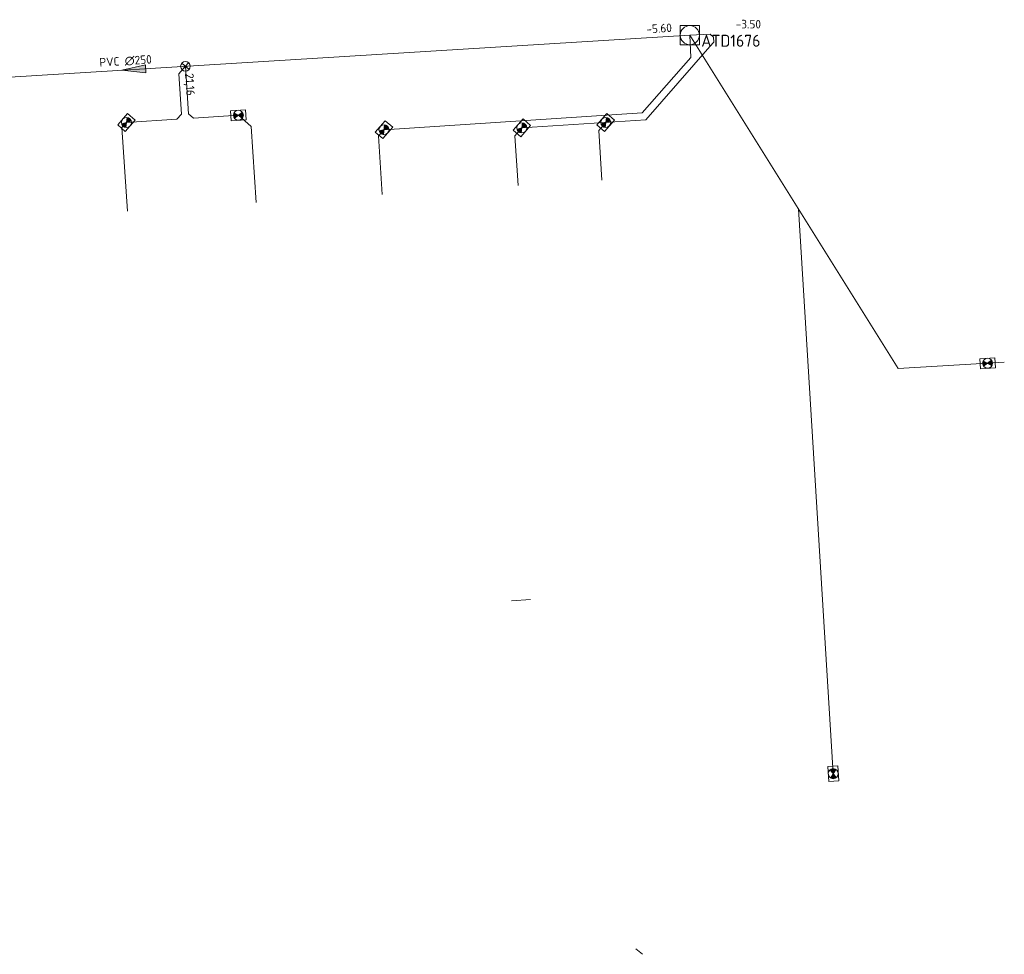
# Model space of a CAD drawing. Header units: metres. Extents: x 162232 to 162755, y 502539 to 502988.
# Tile 7 of 64: x 162279 to 162320, y 502844 to 502883. Entities that reach past the tile are written whole.
import ezdxf

# ---------------------------------------------------------------- set-up
doc = ezdxf.new("R2010")
doc.units = ezdxf.units.M
doc.header["$LTSCALE"] = 0.001
for name, color, linetype, lineweight in [('B-WE-RI-HWA_HUISAANSLUITING_PVC_125-G', 150, 'Continuous', 13), ('B-WE-RI-VWA_BOB-T18', 20, 'Continuous', 0), ('B-WE-RI-VWA_HUISAANSLUITING_PVC_125-G', 20, 'Continuous', 13), ('B-WE-RI-VWA_HUISAANSLUITING_PVC_160-G', 20, 'Continuous', 13), ('B-WE-RI-VWA_HULPSTUK_INLAAT-S', 20, 'Continuous', 13), ('B-WE-RI-VWA_HULPSTUK_INLAAT-T18', 20, 'Continuous', 0), ('B-WE-RI-VWA_HULPSTUK_ONTSTOPPINGSSTUK-S', 20, 'Continuous', 13), ('B-WE-RI-VWA_MATERIAAL-T18', 20, 'Continuous', 0), ('B-WE-RI-VWA_PUTDEKSELHOOGTE-T18', 20, 'Continuous', 0), ('B-WE-RI-VWA_PUTNUMMER-T25', 20, 'Continuous', 0), ('B-WE-RI-VWA_RIOOLPUT_INSPECTIEPUT-S', 20, 'Continuous', 13), ('B-WE-RI-VWA_STROOMRICHTING-S', 20, 'Continuous', 13), ('B-WE-RI-VWA_TRANSPORTLEIDING_PVC_250-G', 20, 'Continuous', 13), ('Default', 7, 'Continuous', 0)]:
    doc.layers.add(name, color=color, linetype=linetype, lineweight=lineweight)
doc.styles.add('NLCS-ISO', font='NLCS-ISO.ttf')

# ---------------------------------------------------------------- blocks, each defined once
blk = doc.blocks.new('SRI-STROOMRICHTING-SO')
at = {"layer": 'Default', "linetype": 'Continuous'}
blk.add_hatch(color=256, dxfattribs=at).paths.add_polyline_path([(-0.0025, 0.00083), (-0.0025, -0.00083), (0.0025, 0)])
at = {"flags": 128}
blk.add_lwpolyline([(0.0025, 0), (-0.0025, -0.00083), (-0.0025, 0.00083), (0.0025, 0)], dxfattribs=at)
blk = doc.blocks.new('B-SRI-PUT_VWA-SO')
at = {"flags": 128}
for points in [[(-0.002, 0.002), (0.002, 0.002), (0.002, -0.002), (-0.002, -0.002), (-0.002, 0.002)], [(0.002, -0.002), (0.002, 0.002), (-0.002, 0.002), (-0.002, -0.002), (0.002, -0.002)]]:
    blk.add_lwpolyline(points, dxfattribs=at)
blk.add_circle((0, 0), 0.002)
blk = doc.blocks.new('SRI-HULP_INLAAT-SO')
for p, q in [((-0.00071, 0.00071), (0.00071, -0.00071)), ((-0.00071, -0.00071), (0.00071, 0.00071))]:
    blk.add_line(p, q)
blk.add_circle((0, 0), 0.001)
blk = doc.blocks.new('SRI-HULP_ONTSTOP-SO')
at = {"layer": 'Default', "linetype": 'Continuous'}
h = blk.add_hatch(color=256, dxfattribs=at)
edge = h.paths.add_edge_path()
edge.add_arc((0, 0), 0.00105, 146.3099, 180)
edge.add_arc((0, 0), 0.00105, -180, -146.3099)
edge.add_line((-0.00087, -0.00058), (0, 0))
edge.add_line((0, 0), (-0.00087, 0.00058))
h = blk.add_hatch(color=256, dxfattribs=at)
edge = h.paths.add_edge_path()
edge.add_line((0, 0), (0.00087, -0.00058))
edge.add_arc((0, 0), 0.00105, -33.6901, 0)
edge.add_arc((0, 0), 0.00105, 0, 33.6901)
edge.add_line((0.00087, 0.00058), (0, 0))
for p, q in [((0.00087, 0.00058), (-0.00087, -0.00058)), ((-0.00087, 0.00058), (0.00087, -0.00058))]:
    blk.add_line(p, q)
at = {"flags": 128}
blk.add_lwpolyline([(-0.00158, -0.00105), (0.00157, -0.00105), (0.00157, 0.00105), (-0.00158, 0.00105), (-0.00158, -0.00105)], dxfattribs=at)
blk.add_circle((0, 0), 0.00105)

msp = doc.modelspace()

# ---------------------------------------------------------------- linework, layer by layer
at = {"layer": 'B-WE-RI-HWA_HUISAANSLUITING_PVC_125-G', "flags": 128}
msp.add_lwpolyline([(162305.138, 502844.15), (162304.864, 502844.377)], dxfattribs=at)
at = {"layer": 'B-WE-RI-VWA_HUISAANSLUITING_PVC_125-G', "flags": 128}
for points in [[(162307.12, 502882.636), (162307.169, 502881.705), (162305.13, 502879.382), (162294.313, 502878.678), (162294.083, 502878.416), (162294.242, 502875.968)], [(162307.12, 502882.636), (162307.969, 502882.68), (162308.119, 502882.548), (162308.132, 502882.348), (162307.966, 502882.159), (162305.273, 502879.091), (162300.087, 502878.754), (162299.795, 502878.42), (162299.93, 502876.338)], [(162285.996, 502881.332), (162285.716, 502881.013), (162285.716, 502881.013), (162285.826, 502879.329), (162285.639, 502879.116), (162283.524, 502878.978), (162283.338, 502878.766), (162283.565, 502875.273)], [(162285.996, 502881.332), (162286.125, 502879.348), (162286.338, 502879.162), (162288.214, 502879.284), (162288.746, 502878.817), (162288.746, 502878.817), (162288.953, 502875.624)], [(162303.599, 502878.982), (162303.306, 502878.649), (162303.442, 502876.567)], [(162313.129, 502851.714), (162311.669, 502875.365)]]:
    msp.add_lwpolyline(points, dxfattribs=at)
at = {"layer": 'B-WE-RI-VWA_HUISAANSLUITING_PVC_160-G', "flags": 128}
for points in [[(162320.292, 502868.939), (162315.847, 502868.685), (162307.12, 502882.636)], [(162300.451, 502859.005), (162299.653, 502858.949)]]:
    msp.add_lwpolyline(points, dxfattribs=at)
at = {"layer": 'B-WE-RI-VWA_TRANSPORTLEIDING_PVC_250-G', "flags": 128}
msp.add_lwpolyline([(162307.12, 502882.636), (162260.544, 502879.76)], dxfattribs=at)

# ---------------------------------------------------------------- block references
at = {"layer": 'B-WE-RI-VWA_HULPSTUK_INLAAT-S', "linetype": 'Continuous', "lineweight": 0, "xscale": 200, "yscale": 200, "rotation": 183.5334444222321}
msp.add_blockref('SRI-HULP_INLAAT-SO', (162285.996, 502881.332), dxfattribs=at)
at = {"layer": 'B-WE-RI-VWA_HULPSTUK_ONTSTOPPINGSSTUK-S', "linetype": 'Continuous', "lineweight": 0, "xscale": 200, "yscale": 200}
for p, rotation in [((162283.524, 502878.978), 228.723383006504), ((162288.214, 502879.283), 3.723383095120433), ((162303.598, 502878.981), 228.7233831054), ((162294.313, 502878.678), 228.723383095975), ((162300.087, 502878.753), 228.723383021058), ((162319.594, 502868.898), 183.263027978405), ((162313.129, 502851.714), 93.53385143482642)]:
    msp.add_blockref('SRI-HULP_ONTSTOP-SO', p, dxfattribs=dict(at, rotation=rotation))
at = {"layer": 'B-WE-RI-VWA_RIOOLPUT_INSPECTIEPUT-S', "linetype": 'Continuous', "lineweight": 0, "xscale": 200, "yscale": 200}
msp.add_blockref('B-SRI-PUT_VWA-SO', (162307.12, 502882.636), dxfattribs=at)
at = {"layer": 'B-WE-RI-VWA_STROOMRICHTING-S', "linetype": 'Continuous', "lineweight": 0, "xscale": 200, "yscale": 200, "rotation": 183.5334444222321}
msp.add_blockref('SRI-STROOMRICHTING-SO', (162283.832, 502881.198), dxfattribs=at)

# ---------------------------------------------------------------- texts
at = {"layer": 'B-WE-RI-VWA_BOB-T18', "linetype": 'Continuous', "lineweight": 0, "insert": (162305.312, 502882.706), "char_height": 0.36, "attachment_point": 7, "rotation": 3.5334, "line_spacing_factor": 0.8, "style": 'NLCS-ISO'}
msp.add_mtext('{\\C256;-5.60}', dxfattribs=at)
at = {"layer": 'B-WE-RI-VWA_HULPSTUK_INLAAT-T18', "linetype": 'Continuous', "lineweight": 0, "insert": (162285.895, 502881.025), "char_height": 0.36, "attachment_point": 7, "rotation": 273.5334, "line_spacing_factor": 0.8, "style": 'NLCS-ISO'}
msp.add_mtext('{\\C256;21,16}', dxfattribs=at)
at = {"layer": 'B-WE-RI-VWA_MATERIAAL-T18', "linetype": 'Continuous', "lineweight": 0, "insert": (162283.503, 502881.359), "char_height": 0.36, "attachment_point": 8, "rotation": 3.5334, "line_spacing_factor": 0.8, "style": 'NLCS-ISO'}
msp.add_mtext('{\\C256;PVC ∅250}', dxfattribs=at)
at = {"layer": 'B-WE-RI-VWA_PUTDEKSELHOOGTE-T18', "linetype": 'Continuous', "lineweight": 0, "insert": (162309.04, 502882.917), "char_height": 0.36, "attachment_point": 7, "line_spacing_factor": 0.8, "style": 'NLCS-ISO'}
msp.add_mtext('{\\C256;-3.50}', dxfattribs=at)
at = {"layer": 'B-WE-RI-VWA_PUTNUMMER-T25', "linetype": 'Continuous', "lineweight": 0, "insert": (162307.6, 502882.151), "char_height": 0.5, "attachment_point": 7, "line_spacing_factor": 0.8, "style": 'NLCS-ISO'}
msp.add_mtext('{\\C256;ATD1676}', dxfattribs=at)

doc.saveas('drawing.dxf')
